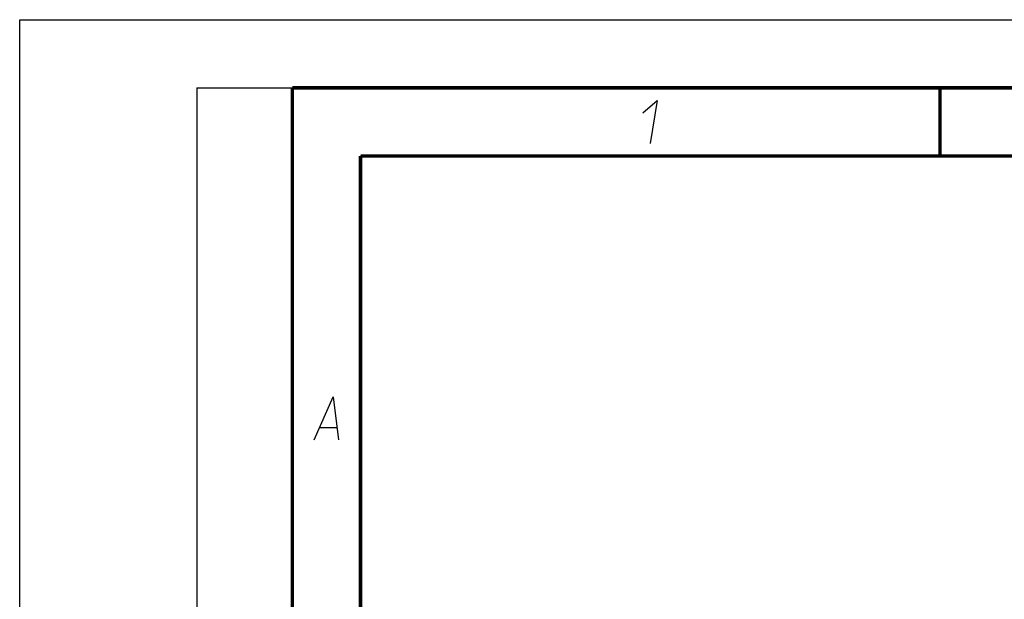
# Paper-space layout 'DRW0010_1_2' of a CAD drawing. Header units: millimetres. Extents: x 0 to 420, y 0 to 297.
# Tile 43 of 171: x 0 to 72, y 254 to 297. Entities that reach past the tile are written whole.
import ezdxf

# ---------------------------------------------------------------- set-up
doc = ezdxf.new("R2010")
doc.units = ezdxf.units.MM
doc.header["$LTSCALE"] = 23.1
doc.layers.get('0').update_dxf_attribs({"linetype": 'CONTINUOUS'})

psp = doc.layouts.new('DRW0010_1_2')

# ---------------------------------------------------------------- linework, layer by layer
at = {"color": 7, "linetype": 'Continuous'}
for p, q in [((0, 0), (0, 297)), ((0, 297), (420, 297)), ((25, 286.9999), (410, 286.9999))]:
    psp.add_line(p, q, dxfattribs=at)
at = {"color": 2, "linetype": 'Continuous'}
for p, q in [((13, 292), (20, 292)), ((13, 292), (13, 5)), ((20, 292), (20, 5)), ((22.0363, 267.075), (23.2363, 267.075))]:
    psp.add_line(p, q, dxfattribs=at)
at = {"color": 7, "linetype": 'Continuous', "const_width": 0.25}
for points in [[(20, 292), (20, 5)], [(415, 292), (20, 292)], [(67.5002, 292), (67.5002, 287)], [(25, 10), (25, 287)], [(25, 287), (410, 287)]]:
    psp.add_lwpolyline(points, dxfattribs=at)
at = {"color": 2, "linetype": 'Continuous'}
for points in [[(45.7067, 290.175), (46.7537, 291.075), (46.2394, 287.925)], [(21.5894, 266.175), (23.0037, 269.325), (23.3894, 266.175)]]:
    psp.add_lwpolyline(points, dxfattribs=at)

doc.saveas('drawing.dxf')
